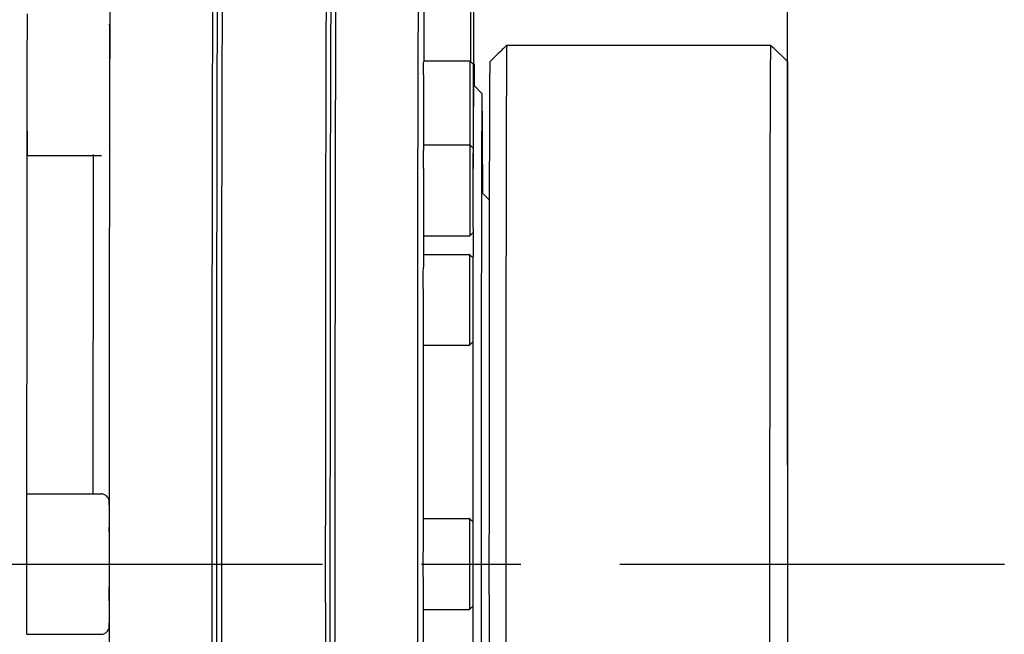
# Model space of a CAD drawing. Header units: millimetres. Extents: x 4086 to 10416, y 123 to 1549.
# Tile 127 of 256: x 7245 to 7260, y 986 to 996. Entities that reach past the tile are written whole.
import ezdxf

# ---------------------------------------------------------------- set-up
doc = ezdxf.new("R2010")
doc.units = ezdxf.units.MM
doc.linetypes.add('CENTER', pattern=[0.6, 0.375, -0.075, 0.075, -0.075])
for name, color, linetype in [('中心线', 7, 'Continuous'), ('外形图', 7, 'Continuous'), ('尺寸标注', 7, 'Continuous')]:
    doc.layers.add(name, color=color, linetype=linetype)
doc.styles.add('思源黑', font='SourceHanSansCN-Normal.ttf')
doc.dimstyles.new('尺寸标注_1_4比例中六', dxfattribs={"dimtxt": 10, "dimasz": 8, "dimexe": 2, "dimexo": 1.5, "dimgap": 1, "dimtad": 1, "dimdec": 1, "dimlfac": 4, "dimdsep": 46, "dimtxsty": '思源黑', "dimcen": 0.09, "dimadec": 0, "dimazin": 0, "dimtp": 0.01, "dimtm": 0.01, "dimtfac": 1, "dimtdec": 1, "dimtofl": 0, "dimtmove": 0, "dimatfit": 3, "dimfxl": 1, "dimtolj": 1, "dimarcsym": 0})

# ---------------------------------------------------------------- blocks, each defined once
blk = doc.blocks.new('*D644')
at = {"layer": 'Defpoints', "color": 0}
for p in [(7225.511, 1036.088), (7225.511, 1003.174), (7256.282, 987.506)]:
    blk.add_point(p, dxfattribs=at)
at = {"layer": '尺寸标注', "color": 0, "lineweight": -2}
for p, q in [((7225.511, 1004.674), (7225.511, 1038.088)), ((7256.282, 989.006), (7256.282, 1038.088)), ((7248.282, 1036.088), (7233.511, 1036.088))]:
    blk.add_line(p, q, dxfattribs=at)
at = {"layer": '尺寸标注', "color": 0}
for points in [[(7233.511, 1037.422), (7233.511, 1034.755), (7225.511, 1036.088)], [(7248.282, 1034.755), (7248.282, 1037.422), (7256.282, 1036.088)]]:
    blk.add_solid(points, dxfattribs=at)
at = {"layer": '尺寸标注', "color": 0, "insert": (7241.755, 1042.273), "char_height": 10, "attachment_point": 5, "style": '思源黑'}
blk.add_mtext('\\A1;123', dxfattribs=at)

msp = doc.modelspace()

# ---------------------------------------------------------------- linework, layer by layer
at = {"layer": '中心线', "linetype": 'CENTER', "ltscale": 20}
msp.add_line((7001.744, 987.506), (7259.568, 987.506), dxfattribs=at)
at = {"layer": '外形图', "color": 7, "linetype": 'Continuous'}
for p, q in [((7246.02, 995.255), (7246.019, 994.755)), ((7246.021, 995.255), (7246.02, 995.255)), ((7246.021, 994.755), (7246.021, 995.255)), ((7251.782, 995.116), (7251.898, 995.232)), ((7256.032, 995.357), (7252.032, 995.357)), ((7256.166, 995.232), (7256.282, 995.116)), ((7250.776, 995.125), (7250.775, 995.103)), ((7250.776, 995.123), (7251.476, 995.123)), ((7251.476, 995.123), (7251.526, 995.073)), ((7251.532, 995.092), (7251.532, 995.07)), ((7256.282, 995.116), (7256.283, 979.882)), ((7251.534, 995.079), (7251.54, 995.073)), ((7251.527, 994.863), (7251.533, 994.87)), ((7251.539, 994.872), (7251.539, 994.854)), ((7251.539, 994.854), (7251.539, 994.76)), ((7246.019, 994.755), (7246.02, 994.255)), ((7246.021, 994.755), (7246.019, 994.755)), ((7246.021, 994.255), (7246.021, 994.755)), ((7246.023, 994.273), (7246.024, 994.737)), ((7246.024, 994.737), (7246.024, 994.757)), ((7251.658, 994.632), (7251.533, 994.757)), ((7251.539, 994.76), (7251.539, 994.754)), ((7246.02, 994.255), (7246.021, 994.255)), ((7250.772, 993.854), (7250.772, 993.766)), ((7250.773, 993.852), (7251.473, 993.852)), ((7251.473, 993.852), (7251.523, 993.802)), ((7251.526, 993.815), (7251.526, 993.497)), ((7244.77, 993.692), (7245.895, 993.692)), ((7251.774, 993.016), (7251.658, 993.132)), ((7251.665, 993.139), (7251.665, 993.131)), ((7251.773, 992.91), (7251.774, 993.007)), ((7251.774, 993.007), (7251.774, 993.009)), ((7251.773, 992.544), (7251.773, 992.91)), ((7250.773, 992.477), (7251.473, 992.477)), ((7251.473, 992.477), (7251.523, 992.527)), ((7251.524, 992.54), (7251.523, 992.151)), ((7250.77, 992.198), (7250.77, 992.003)), ((7250.771, 992.195), (7251.471, 992.195)), ((7251.471, 992.195), (7251.521, 992.145)), ((7250.771, 990.82), (7251.471, 990.82)), ((7251.471, 990.82), (7251.521, 990.87)), ((7246.018, 989.269), (7246.018, 989.671)), ((7251.77, 989.382), (7251.77, 989.667)), ((7251.77, 989.37), (7251.77, 989.382)), ((7244.763, 988.571), (7244.763, 988.29)), ((7244.765, 988.57), (7245.89, 988.57)), ((7251.769, 987.492), (7251.77, 988.414)), ((7244.763, 988.29), (7244.763, 988.259)), ((7246.016, 988.17), (7246.016, 988.174)), ((7246.016, 988.065), (7246.016, 988.17)), ((7250.768, 988.196), (7250.768, 987.698)), ((7250.769, 988.195), (7251.469, 988.195)), ((7251.469, 988.195), (7251.519, 988.145)), ((7246.015, 988.065), (7246.014, 987.657)), ((7246.016, 987.915), (7246.015, 988.065)), ((7246.016, 987.916), (7246.016, 988.065)), ((7246.017, 987.657), (7246.018, 988.065)), ((7246.016, 987.915), (7246.014, 987.915)), ((7246.016, 987.657), (7246.016, 987.916)), ((7246.016, 987.358), (7246.016, 987.915)), ((7246.014, 987.657), (7246.014, 987.099)), ((7246.017, 987.643), (7246.017, 987.657)), ((7246.017, 987.371), (7246.017, 987.643)), ((7251.769, 987.482), (7251.769, 987.492)), ((7251.77, 986.599), (7251.769, 987.482)), ((7246.016, 987.358), (7246.014, 987.358)), ((7246.015, 986.949), (7246.016, 987.358)), ((7246.016, 987.112), (7246.016, 987.357)), ((7246.017, 987.098), (7246.017, 987.371)), ((7250.768, 987.316), (7250.768, 986.818)), ((7246.014, 987.099), (7246.015, 986.949)), ((7246.016, 987.098), (7246.016, 987.112)), ((7246.016, 986.948), (7246.016, 987.098)), ((7246.018, 986.949), (7246.017, 987.098)), ((7246.016, 986.844), (7246.016, 986.948)), ((7246.018, 986.853), (7246.018, 986.949)), ((7246.018, 986.844), (7246.018, 986.853)), ((7250.769, 986.82), (7251.469, 986.82)), ((7251.469, 986.82), (7251.519, 986.87)), ((7244.765, 986.445), (7245.89, 986.445))]:
    msp.add_line(p, q, dxfattribs=at)
for centre, radius, start, end in [((7268.489, 977.544), 24.251, 132.7343, 133.1663), ((7239.512, 977.414), 24.389, 46.935, 47.3653), ((7289.89, 994.851), 38.351, 179.7067, 179.9684), ((7288.763, 994.271), 37.234, 179.3765, 179.747), ((10332.759, 987.507), 3081.114, 179.895192, 180.104805)]:
    msp.add_arc(centre, radius, start, end, dxfattribs=at)
for points, knots in [([(7246.026, 995.269), (7246.026, 995.345), (7246.026, 995.488), (7246.027, 995.687), (7246.028, 995.857), (7246.029, 995.997), (7246.03, 996.105), (7246.03, 996.178), (7246.032, 996.219), (7246.031, 996.24), (7246.034, 996.249), (7246.031, 996.257), (7246.033, 996.257)], [0, 0, 0, 0, 5135.058134, 9623.288835, 13449.026572, 16597.717948, 19058.860972, 20823.134836, 21441.794362, 21884.244589, 22150.133778, 22239.381679, 22239.381679, 22239.381679, 22239.381679]), ([(7247.583, 996.257), (7247.582, 996.257), (7247.583, 996.252), (7247.581, 996.246), (7247.582, 996.231), (7247.581, 996.204), (7247.581, 996.155), (7247.58, 996.082), (7247.579, 995.988), (7247.578, 995.874), (7247.578, 995.739), (7247.577, 995.52), (7247.575, 995.199), (7247.574, 994.759), (7247.573, 994.249), (7247.572, 993.674), (7247.571, 993.04), (7247.57, 992.094), (7247.568, 990.813), (7247.568, 989.192), (7247.567, 987.507), (7247.568, 985.822), (7247.568, 984.202), (7247.57, 982.92), (7247.571, 981.974), (7247.572, 981.34), (7247.573, 980.765), (7247.574, 980.255), (7247.575, 979.815), (7247.577, 979.494), (7247.578, 979.275), (7247.578, 979.141), (7247.579, 979.026), (7247.58, 978.932), (7247.581, 978.859), (7247.581, 978.81), (7247.582, 978.783), (7247.581, 978.769), (7247.583, 978.763), (7247.582, 978.757), (7247.583, 978.757)], [0, 0, 0, 0, 12.125892, 48.153557, 108.102845, 191.93893, 431.105732, 765.211816, 1193.344976, 1714.457867, 2327.4194, 3030.655257, 4700.997184, 6709.443009, 9036.724436, 11660.31304, 14555.002504, 17692.9483, 24575.493531, 32043.509451, 39809.988379, 47576.467306, 55044.483227, 61927.028458, 65064.974253, 67959.663718, 70583.252321, 72910.533748, 74918.979574, 76589.321501, 77292.557357, 77905.51889, 78426.631782, 78854.764942, 79188.871026, 79428.037827, 79511.873913, 79571.823201, 79607.850866, 79619.976758, 79619.976758, 79619.976758, 79619.976758]), ([(7247.658, 978.832), (7247.655, 978.835), (7247.66, 978.852), (7247.654, 978.881), (7247.656, 978.935), (7247.654, 979.008), (7247.654, 979.102), (7247.653, 979.267), (7247.652, 979.523), (7247.65, 979.886), (7247.649, 980.323), (7247.648, 980.828), (7247.647, 981.398), (7247.646, 982.027), (7247.645, 982.964), (7247.644, 984.233), (7247.643, 985.838), (7247.643, 987.507), (7247.643, 989.176), (7247.644, 990.781), (7247.645, 992.05), (7247.646, 992.988), (7247.647, 993.616), (7247.648, 994.186), (7247.649, 994.692), (7247.65, 995.128), (7247.652, 995.492), (7247.653, 995.747), (7247.654, 995.912), (7247.654, 996.006), (7247.656, 996.079), (7247.654, 996.133), (7247.66, 996.163), (7247.655, 996.179), (7247.658, 996.182)], [0, 0, 0, 0, 43.096837, 166.212859, 369.102273, 651.385573, 1012.290557, 1450.942128, 2557.304493, 3959.732386, 5644.78315, 7596.331336, 9795.526662, 12221.28484, 14850.326822, 20615.34256, 26869.562657, 33373.159637, 39876.756618, 46130.976715, 51895.992453, 54525.034435, 56950.792613, 59149.987938, 61101.536124, 62786.586889, 64189.014782, 65295.377147, 65734.028718, 66094.933702, 66377.217002, 66580.106416, 66703.222438, 66746.319275, 66746.319275, 66746.319275, 66746.319275]), ([(7247.719, 991.762), (7247.72, 992.086), (7247.72, 992.705), (7247.722, 993.582), (7247.723, 994.352), (7247.725, 994.921), (7247.726, 995.312), (7247.727, 995.556), (7247.728, 995.763), (7247.729, 995.935), (7247.73, 996.069), (7247.73, 996.158), (7247.731, 996.209), (7247.731, 996.234), (7247.733, 996.248), (7247.731, 996.256), (7247.733, 996.257)], [0, 0, 0, 0, 6621.93891, 12619.190382, 17886.375828, 22330.945524, 24219.7933, 25874.802309, 27288.864709, 28455.673111, 29370.092883, 30028.210168, 30260.106994, 30426.952381, 30528.596826, 30564.96009, 30564.96009, 30564.96009, 30564.96009]), ([(7249.301, 996.257), (7249.301, 996.257), (7249.302, 996.252), (7249.3, 996.246), (7249.301, 996.231), (7249.3, 996.204), (7249.299, 996.155), (7249.298, 996.082), (7249.298, 995.988), (7249.297, 995.874), (7249.296, 995.739), (7249.295, 995.52), (7249.294, 995.199), (7249.293, 994.759), (7249.292, 994.249), (7249.291, 993.674), (7249.29, 993.04), (7249.288, 992.094), (7249.287, 990.813), (7249.286, 989.192), (7249.286, 987.507), (7249.286, 985.822), (7249.287, 984.202), (7249.288, 982.92), (7249.29, 981.974), (7249.291, 981.34), (7249.292, 980.765), (7249.293, 980.255), (7249.294, 979.815), (7249.295, 979.494), (7249.296, 979.275), (7249.297, 979.141), (7249.298, 979.026), (7249.298, 978.932), (7249.299, 978.859), (7249.3, 978.81), (7249.301, 978.783), (7249.3, 978.769), (7249.302, 978.763), (7249.301, 978.757), (7249.301, 978.757)], [0, 0, 0, 0, 12.187298, 48.397412, 108.65029, 192.91093, 433.288899, 769.086933, 1199.388207, 1723.140071, 2339.205709, 3046.00283, 4724.803553, 6743.42037, 9082.487407, 11719.362153, 14628.710645, 17782.547344, 24699.946545, 32205.781323, 40011.590558, 47817.399793, 55323.234571, 62240.633771, 65394.47047, 68303.818962, 70940.693708, 73279.760745, 75298.377562, 76977.178285, 77683.975406, 78300.041044, 78823.792909, 79254.094182, 79589.892216, 79830.270185, 79914.530826, 79974.783704, 80010.993817, 80023.181115, 80023.181115, 80023.181115, 80023.181115]), ([(7249.376, 978.832), (7249.374, 978.835), (7249.378, 978.852), (7249.373, 978.881), (7249.375, 978.935), (7249.373, 979.008), (7249.373, 979.102), (7249.372, 979.267), (7249.371, 979.523), (7249.369, 979.886), (7249.368, 980.323), (7249.367, 980.828), (7249.366, 981.398), (7249.365, 982.027), (7249.364, 982.964), (7249.362, 984.233), (7249.362, 985.838), (7249.361, 987.507), (7249.362, 989.176), (7249.362, 990.781), (7249.364, 992.05), (7249.365, 992.988), (7249.366, 993.616), (7249.367, 994.186), (7249.368, 994.692), (7249.369, 995.128), (7249.371, 995.492), (7249.372, 995.747), (7249.373, 995.912), (7249.373, 996.006), (7249.375, 996.079), (7249.373, 996.133), (7249.378, 996.163), (7249.374, 996.179), (7249.376, 996.182)], [0, 0, 0, 0, 43.322727, 167.084058, 371.03691, 654.799788, 1017.596444, 1458.547192, 2570.708518, 3980.487189, 5674.370091, 7636.14725, 9846.869584, 12285.342291, 14928.164308, 20723.397181, 27010.398561, 33548.083926, 40085.76929, 46372.77067, 52168.003544, 54810.82556, 57249.298267, 59460.020601, 61421.797761, 63115.680662, 64525.459333, 65637.62066, 66078.571408, 66441.368063, 66725.130941, 66929.083793, 67052.845124, 67096.167851, 67096.167851, 67096.167851, 67096.167851]), ([(7249.437, 989.26), (7249.437, 989.737), (7249.437, 990.661), (7249.438, 991.988), (7249.44, 993.184), (7249.441, 994.083), (7249.443, 994.711), (7249.444, 995.106), (7249.445, 995.445), (7249.446, 995.726), (7249.447, 995.923), (7249.448, 996.05), (7249.449, 996.122), (7249.45, 996.178), (7249.449, 996.219), (7249.453, 996.242), (7249.449, 996.255), (7249.451, 996.257)], [0, 0, 0, 0, 6696.165924, 12958.439165, 18604.311113, 23469.248031, 25563.599159, 27411.476993, 28999.557199, 30316.112902, 31351.616878, 31761.504943, 32098.508526, 32361.925954, 32551.271434, 32666.302846, 32706.839965, 32706.839965, 32706.839965, 32706.839965]), ([(7250.695, 996.257), (7250.694, 996.257), (7250.696, 996.252), (7250.694, 996.246), (7250.694, 996.231), (7250.693, 996.204), (7250.693, 996.155), (7250.692, 996.082), (7250.691, 995.988), (7250.691, 995.874), (7250.69, 995.739), (7250.689, 995.52), (7250.688, 995.199), (7250.687, 994.759), (7250.685, 994.249), (7250.684, 993.674), (7250.683, 993.04), (7250.682, 992.094), (7250.681, 990.813), (7250.68, 989.192), (7250.68, 987.507), (7250.68, 985.822), (7250.681, 984.202), (7250.682, 982.92), (7250.683, 981.974), (7250.684, 981.34), (7250.685, 980.765), (7250.687, 980.255), (7250.688, 979.815), (7250.689, 979.494), (7250.69, 979.275), (7250.691, 979.141), (7250.691, 979.026), (7250.692, 978.932), (7250.693, 978.859), (7250.693, 978.81), (7250.694, 978.783), (7250.694, 978.769), (7250.696, 978.763), (7250.694, 978.757), (7250.695, 978.757)], [0, 0, 0, 0, 12.237421, 48.596456, 109.097136, 193.704316, 435.070888, 772.249959, 1204.320934, 1730.226834, 2348.826167, 3058.530134, 4744.235265, 6771.154053, 9119.840977, 11767.560405, 14688.874182, 17855.681674, 24801.530081, 32338.234126, 40176.146333, 48014.05854, 55550.762585, 62496.610991, 65663.418483, 68584.732261, 71232.451688, 73581.138613, 75608.0574, 77293.762532, 78003.466499, 78622.065832, 79147.971732, 79580.042707, 79917.221778, 80158.58835, 80243.195529, 80303.69621, 80340.055244, 80352.292666, 80352.292666, 80352.292666, 80352.292666]), ([(7250.782, 996.168), (7250.78, 996.14), (7250.781, 996.044), (7250.778, 995.841), (7250.777, 995.522), (7250.776, 995.27), (7250.776, 995.125)], [0, 0, 0, 0, 781.389926, 2690.459386, 5700.454585, 9769.374666, 9769.374666, 9769.374666, 9769.374666]), ([(7250.782, 995.12), (7250.782, 995.221), (7250.782, 995.57), (7250.781, 995.919), (7250.782, 996.168)], [0, 0, 0, 0, 1580.465453, 5508.287629, 5508.287629, 5508.287629, 5508.287629]), ([(7251.483, 996.195), (7251.481, 996.195), (7251.485, 996.181), (7251.481, 996.167), (7251.483, 996.134), (7251.482, 996.093), (7251.482, 996.039), (7251.482, 995.95), (7251.482, 995.821), (7251.482, 995.651), (7251.482, 995.414), (7251.482, 995.236), (7251.482, 995.12)], [0, 0, 0, 0, 132.905761, 528.361961, 1179.825796, 2074.69933, 3197.168388, 4526.106416, 7703.539111, 11374.924293, 15272.112159, 22609.631937, 22609.631937, 22609.631937, 22609.631937]), ([(7251.533, 996.145), (7251.531, 996.145), (7251.535, 996.131), (7251.531, 996.117), (7251.533, 996.083), (7251.532, 996.041), (7251.532, 995.986), (7251.532, 995.896), (7251.532, 995.766), (7251.532, 995.598), (7251.532, 995.37), (7251.532, 995.201), (7251.532, 995.092)], [0, 0, 0, 0, 139.053222, 552.309681, 1232.351105, 2164.481045, 3330.620443, 4706.410279, 7973.23945, 11701.751655, 15591.138297, 22610.728895, 22610.728895, 22610.728895, 22610.728895]), ([(7244.769, 995.837), (7244.769, 995.672), (7244.767, 994.962), (7244.766, 994.252), (7244.766, 993.705)], [0, 0, 0, 0, 1247.491414, 5402.505244, 5402.505244, 5402.505244, 5402.505244]), ([(7246.021, 995.255), (7246.021, 995.306), (7246.021, 995.447), (7246.021, 995.588), (7246.02, 995.678)], [0, 0, 0, 0, 1952.098064, 5434.851969, 5434.851969, 5434.851969, 5434.851969]), ([(7246.022, 994.755), (7246.022, 994.799), (7246.022, 994.966), (7246.022, 995.132), (7246.021, 995.255)], [0, 0, 0, 0, 1427.735173, 5430.367857, 5430.367857, 5430.367857, 5430.367857]), ([(7246.024, 994.757), (7246.024, 994.803), (7246.025, 994.974), (7246.025, 995.144), (7246.026, 995.269)], [0, 0, 0, 0, 1454.9143, 5430.454735, 5430.454735, 5430.454735, 5430.454735]), ([(7252.032, 995.357), (7252.03, 995.269), (7252.029, 995.001), (7252.024, 994.125), (7252.022, 992.479), (7252.02, 990.528), (7252.019, 988.683), (7252.019, 987.2), (7252.019, 985.728), (7252.02, 984.322), (7252.021, 983.213), (7252.022, 982.397), (7252.023, 981.852), (7252.024, 981.358), (7252.025, 980.92), (7252.026, 980.542), (7252.027, 980.228), (7252.028, 980.008), (7252.029, 979.865), (7252.03, 979.784), (7252.031, 979.721), (7252.03, 979.675), (7252.034, 979.649), (7252.03, 979.634), (7252.033, 979.632)], [0, 0, 0, 0, 779.572856, 2376.227557, 7760.591974, 15375.352531, 19683.878717, 24120.598469, 28523.822069, 32733.085426, 36594.981297, 38351.041797, 39968.750315, 41433.364087, 42731.480775, 43851.234539, 44782.443107, 45516.581669, 45807.564942, 46046.917717, 46234.113157, 46368.664924, 46450.318374, 46478.930353, 46478.930353, 46478.930353, 46478.930353]), ([(7256.033, 979.632), (7256.032, 979.632), (7256.033, 979.637), (7256.032, 979.642), (7256.032, 979.654), (7256.031, 979.678), (7256.031, 979.719), (7256.03, 979.782), (7256.029, 979.862), (7256.029, 979.96), (7256.028, 980.075), (7256.027, 980.262), (7256.026, 980.537), (7256.025, 980.914), (7256.024, 981.351), (7256.023, 981.845), (7256.022, 982.39), (7256.021, 983.206), (7256.02, 984.314), (7256.019, 985.721), (7256.019, 987.193), (7256.019, 988.677), (7256.02, 990.523), (7256.022, 992.477), (7256.024, 994.124), (7256.029, 995), (7256.03, 995.269), (7256.032, 995.357)], [0, 0, 0, 0, 7.835342, 31.105699, 69.828839, 123.985262, 278.501901, 494.36832, 771.023303, 1107.85297, 1504.135489, 1958.896474, 3039.681555, 4340.305943, 5848.930024, 7551.744619, 9433.151963, 11475.987619, 15969.905077, 20869.517107, 25996.052166, 31162.47467, 36180.287588, 45049.848169, 51322.129346, 53182.089365, 54090.114197, 54090.114197, 54090.114197, 54090.114197]), ([(7250.775, 994.912), (7250.775, 994.933), (7250.775, 994.997), (7250.775, 995.061), (7250.775, 995.103)], [0, 0, 0, 0, 1868.176297, 5504.447613, 5504.447613, 5504.447613, 5504.447613]), ([(7251.476, 995.123), (7251.473, 995.123), (7251.477, 995.111), (7251.475, 995.102), (7251.476, 995.077), (7251.475, 995.038), (7251.475, 994.979), (7251.475, 994.906), (7251.475, 994.785), (7251.475, 994.616), (7251.475, 994.403), (7251.475, 994.146), (7251.475, 993.962), (7251.475, 993.85)], [0, 0, 0, 0, 175.135189, 392.618118, 695.34392, 1547.28842, 2708.7808, 4149.103447, 5830.982751, 9737.510226, 14022.35276, 18240.051469, 24773.14269, 24773.14269, 24773.14269, 24773.14269]), ([(7251.774, 993.009), (7251.774, 993.501), (7251.775, 994.136), (7251.779, 994.838), (7251.78, 995.048), (7251.782, 995.116)], [0, 0, 0, 0, 5392.588545, 6958.957704, 7700.559092, 7700.559092, 7700.559092, 7700.559092]), ([(7251.526, 995.073), (7251.525, 995.073), (7251.527, 995.067), (7251.525, 995.062), (7251.526, 995.048), (7251.525, 995.023), (7251.525, 994.978), (7251.525, 994.912), (7251.525, 994.831), (7251.525, 994.701), (7251.525, 994.523), (7251.525, 994.306), (7251.525, 994.072), (7251.525, 993.913), (7251.525, 993.824)], [0, 0, 0, 0, 54.662115, 217.607639, 487.462775, 862.618469, 1914.917844, 3341.225121, 5095.821275, 7123.577819, 11733.951913, 16591.701727, 21085.244945, 26834.162763, 26834.162763, 26834.162763, 26834.162763]), ([(7251.532, 995.07), (7251.532, 995.042), (7251.532, 994.993), (7251.532, 994.935), (7251.533, 994.902), (7251.532, 994.884), (7251.534, 994.877), (7251.532, 994.87), (7251.533, 994.87)], [0, 0, 0, 0, 5947.657274, 10381.043851, 11970.896095, 13117.467663, 13810.428455, 14043.044664, 14043.044664, 14043.044664, 14043.044664]), ([(7251.54, 995.073), (7251.538, 995.073), (7251.543, 995.059), (7251.539, 995.053), (7251.539, 995.047)], [0, 0, 0, 0, 1389.111044, 5517.238505, 5517.238505, 5517.238505, 5517.238505]), ([(7250.775, 994.912), (7250.775, 994.833), (7250.774, 994.48), (7250.773, 994.128), (7250.772, 993.854)], [0, 0, 0, 0, 1233.640289, 5495.356212, 5495.356212, 5495.356212, 5495.356212]), ([(7246.021, 994.254), (7246.022, 994.293), (7246.022, 994.46), (7246.022, 994.627), (7246.022, 994.755)], [0, 0, 0, 0, 1259.255096, 5425.67088, 5425.67088, 5425.67088, 5425.67088]), ([(7251.533, 994.756), (7251.532, 994.753), (7251.532, 994.727), (7251.531, 994.7), (7251.531, 994.676)], [0, 0, 0, 0, 562.540636, 5513.940177, 5513.940177, 5513.940177, 5513.940177]), ([(7251.533, 994.757), (7251.533, 994.757), (7251.533, 994.757), (7251.533, 994.756), (7251.533, 994.756)], [0, 0, 0, 0, 1447.358683, 5514.499427, 5514.499427, 5514.499427, 5514.499427]), ([(7251.658, 994.632), (7251.656, 994.632), (7251.659, 994.619), (7251.655, 994.606), (7251.657, 994.573), (7251.655, 994.532), (7251.655, 994.478), (7251.654, 994.383), (7251.654, 994.234), (7251.653, 994.023), (7251.652, 993.767), (7251.651, 993.469), (7251.65, 993.256), (7251.65, 993.143)], [0, 0, 0, 0, 100.758035, 401.643206, 902.200493, 1601.809648, 2499.4799, 3593.403802, 6362.307729, 9890.406561, 14153.228297, 19122.400881, 24764.047509, 24764.047509, 24764.047509, 24764.047509]), ([(7251.661, 994.403), (7251.661, 994.436), (7251.661, 994.493), (7251.659, 994.558), (7251.66, 994.597), (7251.657, 994.615), (7251.661, 994.629), (7251.658, 994.632)], [0, 0, 0, 0, 5195.456528, 8933.15703, 10250.236771, 11198.142369, 11983.160432, 11983.160432, 11983.160432, 11983.160432]), ([(7251.658, 994.382), (7251.659, 994.382), (7251.656, 994.371), (7251.66, 994.36), (7251.659, 994.333), (7251.66, 994.299), (7251.66, 994.254), (7251.661, 994.175), (7251.661, 994.051), (7251.662, 993.875), (7251.663, 993.661), (7251.664, 993.412), (7251.664, 993.233), (7251.665, 993.139)], [0, 0, 0, 0, 100.291234, 399.661138, 897.734092, 1593.94539, 2487.568727, 3577.097549, 6336.773353, 9857.694058, 14118.56411, 19095.195452, 24758.049571, 24758.049571, 24758.049571, 24758.049571]), ([(7246.019, 991.302), (7246.019, 991.58), (7246.02, 992.57), (7246.022, 993.561), (7246.023, 994.273)], [0, 0, 0, 0, 1516.793671, 5403.597062, 5403.597062, 5403.597062, 5403.597062]), ([(7246.02, 993.833), (7246.021, 993.852), (7246.021, 993.992), (7246.021, 994.133), (7246.021, 994.254)], [0, 0, 0, 0, 718.756342, 5421.601158, 5421.601158, 5421.601158, 5421.601158]), ([(7244.769, 994.059), (7244.769, 994.032), (7244.769, 993.98), (7244.769, 993.908), (7244.769, 993.845), (7244.769, 993.792), (7244.769, 993.755), (7244.77, 993.731), (7244.77, 993.718), (7244.77, 993.707), (7244.769, 993.699), (7244.771, 993.696), (7244.77, 993.692), (7244.77, 993.692)], [0, 0, 0, 0, 5411.979996, 10234.727145, 14413.03381, 17898.982595, 20652.535197, 21744.539725, 22642.226495, 23343.229826, 23845.335318, 24147.214794, 24248.202126, 24248.202126, 24248.202126, 24248.202126]), ([(7250.772, 993.496), (7250.772, 993.523), (7250.772, 993.613), (7250.772, 993.703), (7250.772, 993.766)], [0, 0, 0, 0, 1650.507564, 5491.807207, 5491.807207, 5491.807207, 5491.807207]), ([(7251.473, 993.852), (7251.472, 993.852), (7251.474, 993.844), (7251.472, 993.837), (7251.473, 993.819), (7251.472, 993.786), (7251.472, 993.728), (7251.472, 993.644), (7251.472, 993.541), (7251.472, 993.379), (7251.472, 993.164), (7251.472, 992.949), (7251.472, 992.787), (7251.472, 992.684), (7251.472, 992.6), (7251.472, 992.542), (7251.473, 992.509), (7251.472, 992.491), (7251.474, 992.484), (7251.472, 992.477), (7251.473, 992.477)], [0, 0, 0, 0, 95.343793, 379.585516, 850.28226, 1503.214253, 3327.601015, 5782.867315, 8774.833827, 12188.236175, 19743.674069, 27299.111964, 30712.514311, 33704.480824, 36159.747123, 37984.133886, 38637.065878, 39107.762622, 39392.004345, 39487.348138, 39487.348138, 39487.348138, 39487.348138]), ([(7251.523, 993.802), (7251.522, 993.802), (7251.524, 993.795), (7251.522, 993.788), (7251.523, 993.772), (7251.522, 993.741), (7251.522, 993.687), (7251.522, 993.609), (7251.522, 993.514), (7251.522, 993.363), (7251.522, 993.164), (7251.522, 992.965), (7251.522, 992.814), (7251.522, 992.719), (7251.522, 992.641), (7251.522, 992.587), (7251.523, 992.556), (7251.522, 992.54), (7251.524, 992.533), (7251.522, 992.527), (7251.523, 992.527)], [0, 0, 0, 0, 95.441293, 379.816511, 850.472548, 1503.650042, 3328.273585, 5784.171676, 8776.477615, 12190.251603, 19747.201295, 27304.194421, 30718.131699, 33710.677936, 36166.888741, 37991.715223, 38644.968122, 39115.655827, 39400.04804, 39495.49442, 39495.49442, 39495.49442, 39495.49442]), ([(7251.525, 993.824), (7251.525, 993.818), (7251.529, 993.812), (7251.524, 993.798), (7251.526, 993.798)], [0, 0, 0, 0, 4119.443811, 5505.671351, 5505.671351, 5505.671351, 5505.671351]), ([(7244.766, 993.705), (7244.765, 993.307), (7244.764, 991.595), (7244.763, 989.884), (7244.763, 988.571)], [0, 0, 0, 0, 1247.165979, 5357.023267, 5357.023267, 5357.023267, 5357.023267]), ([(7245.771, 993.706), (7245.771, 993.333), (7245.768, 991.621), (7245.767, 989.909), (7245.767, 988.571)], [0, 0, 0, 0, 1173.13874, 5373.353355, 5373.353355, 5373.353355, 5373.353355]), ([(7250.772, 993.496), (7250.772, 993.394), (7250.771, 992.961), (7250.77, 992.528), (7250.77, 992.198)], [0, 0, 0, 0, 1290.991356, 5480.465022, 5480.465022, 5480.465022, 5480.465022]), ([(7251.772, 991.838), (7251.772, 991.899), (7251.772, 992.134), (7251.772, 992.369), (7251.773, 992.544)], [0, 0, 0, 0, 1420.142272, 5493.87877, 5493.87877, 5493.87877, 5493.87877]), ([(7251.471, 992.195), (7251.47, 992.195), (7251.472, 992.188), (7251.469, 992.18), (7251.471, 992.162), (7251.47, 992.129), (7251.47, 992.071), (7251.47, 991.987), (7251.47, 991.884), (7251.469, 991.722), (7251.469, 991.507), (7251.469, 991.292), (7251.47, 991.13), (7251.47, 991.027), (7251.47, 990.943), (7251.47, 990.885), (7251.471, 990.852), (7251.469, 990.834), (7251.472, 990.827), (7251.47, 990.82), (7251.471, 990.82)], [0, 0, 0, 0, 95.089148, 378.571714, 848.011314, 1499.199447, 3318.713612, 5767.422352, 8751.397879, 12155.683664, 19690.942389, 27226.201115, 30630.4869, 33614.462427, 36063.171167, 37882.685332, 38533.873464, 39003.313065, 39286.795631, 39381.884779, 39381.884779, 39381.884779, 39381.884779]), ([(7251.521, 992.145), (7251.52, 992.145), (7251.522, 992.138), (7251.52, 992.131), (7251.521, 992.115), (7251.52, 992.084), (7251.52, 992.03), (7251.52, 991.952), (7251.52, 991.857), (7251.52, 991.707), (7251.52, 991.507), (7251.52, 991.308), (7251.52, 991.158), (7251.52, 991.062), (7251.52, 990.984), (7251.52, 990.93), (7251.521, 990.899), (7251.52, 990.883), (7251.522, 990.876), (7251.52, 990.87), (7251.521, 990.87)], [0, 0, 0, 0, 95.186605, 378.802961, 848.203041, 1499.637514, 3319.392003, 5768.736469, 8753.057365, 12157.721612, 19694.505395, 27231.332495, 30636.159596, 33620.720149, 36070.376494, 37890.333381, 38541.843058, 39011.274721, 39294.908026, 39390.099705, 39390.099705, 39390.099705, 39390.099705]), ([(7250.769, 991.672), (7250.769, 991.702), (7250.77, 991.813), (7250.77, 991.923), (7250.77, 992.003)], [0, 0, 0, 0, 1522.843, 5475.737771, 5475.737771, 5475.737771, 5475.737771]), ([(7251.771, 990.583), (7251.771, 990.691), (7251.771, 991.11), (7251.771, 991.528), (7251.772, 991.838)], [0, 0, 0, 0, 1423.794042, 5484.07723, 5484.07723, 5484.07723, 5484.07723]), ([(7247.719, 983.253), (7247.719, 983.938), (7247.717, 986.775), (7247.717, 989.611), (7247.719, 991.762)], [0, 0, 0, 0, 1298.428532, 5371.605596, 5371.605596, 5371.605596, 5371.605596]), ([(7250.769, 991.672), (7250.769, 991.398), (7250.768, 990.239), (7250.768, 989.08), (7250.768, 988.196)], [0, 0, 0, 0, 1289.309248, 5446.362819, 5446.362819, 5446.362819, 5446.362819]), ([(7246.018, 989.671), (7246.018, 989.811), (7246.018, 990.354), (7246.019, 990.898), (7246.019, 991.302)], [0, 0, 0, 0, 1381.359195, 5385.88261, 5385.88261, 5385.88261, 5385.88261]), ([(7251.522, 990.877), (7251.521, 990.66), (7251.521, 989.75), (7251.52, 988.839), (7251.52, 988.145)], [0, 0, 0, 0, 1298.140653, 5457.620511, 5457.620511, 5457.620511, 5457.620511]), ([(7251.77, 989.667), (7251.77, 989.745), (7251.77, 990.05), (7251.77, 990.355), (7251.771, 990.583)], [0, 0, 0, 0, 1392.25154, 5475.555084, 5475.555084, 5475.555084, 5475.555084]), ([(7246.018, 988.065), (7246.018, 988.166), (7246.018, 988.567), (7246.018, 988.969), (7246.018, 989.269)], [0, 0, 0, 0, 1351.224744, 5370.644148, 5370.644148, 5370.644148, 5370.644148]), ([(7251.77, 988.414), (7251.77, 988.494), (7251.77, 988.813), (7251.77, 989.132), (7251.77, 989.37)], [0, 0, 0, 0, 1377.663287, 5465.026808, 5465.026808, 5465.026808, 5465.026808]), ([(7249.437, 985.755), (7249.436, 986.045), (7249.436, 987.214), (7249.436, 988.382), (7249.437, 989.26)], [0, 0, 0, 0, 1345.60563, 5410.03341, 5410.03341, 5410.03341, 5410.03341]), ([(7246.016, 988.174), (7246.016, 988.22), (7246.016, 988.284), (7246.016, 988.36), (7246.015, 988.4), (7246.015, 988.427), (7246.015, 988.45), (7246.012, 988.482), (7245.991, 988.525), (7245.946, 988.561), (7245.909, 988.57), (7245.89, 988.57)], [0, 0, 0, 0, 5926.276478, 8160.295165, 9865.515909, 11025.844886, 11702.488534, 12769.732241, 15160.016617, 17565.942218, 19973.860237, 19973.860237, 19973.860237, 19973.860237]), ([(7251.469, 988.195), (7251.468, 988.195), (7251.47, 988.188), (7251.468, 988.18), (7251.469, 988.162), (7251.468, 988.129), (7251.468, 988.071), (7251.468, 987.987), (7251.468, 987.884), (7251.468, 987.722), (7251.468, 987.507), (7251.468, 987.292), (7251.468, 987.13), (7251.468, 987.027), (7251.468, 986.943), (7251.468, 986.885), (7251.469, 986.852), (7251.468, 986.834), (7251.47, 986.827), (7251.468, 986.82), (7251.469, 986.82)], [0, 0, 0, 0, 94.494502, 376.204292, 842.708223, 1489.824111, 3297.959831, 5731.35542, 8696.670471, 12079.667344, 19567.803863, 27055.940382, 30438.937256, 33404.252307, 35837.647895, 37645.783616, 38292.899503, 38759.403434, 39041.113224, 39135.607726, 39135.607726, 39135.607726, 39135.607726]), ([(7251.519, 988.145), (7251.518, 988.145), (7251.52, 988.138), (7251.518, 988.131), (7251.519, 988.115), (7251.518, 988.084), (7251.518, 988.03), (7251.518, 987.952), (7251.518, 987.857), (7251.518, 987.707), (7251.518, 987.507), (7251.518, 987.308), (7251.518, 987.158), (7251.518, 987.062), (7251.518, 986.984), (7251.518, 986.93), (7251.519, 986.899), (7251.518, 986.883), (7251.52, 986.876), (7251.518, 986.87), (7251.519, 986.87)], [0, 0, 0, 0, 94.591876, 376.436186, 842.903438, 1490.267725, 3298.652323, 5732.693196, 8698.367948, 12081.759729, 19571.453416, 27061.190149, 30444.743768, 33410.656679, 35845.007483, 37653.593214, 38301.032235, 38767.530872, 39049.392026, 39143.988944, 39143.988944, 39143.988944, 39143.988944]), ([(7245.89, 986.445), (7245.909, 986.445), (7245.947, 986.453), (7245.992, 986.49), (7246.012, 986.533), (7246.015, 986.565), (7246.015, 986.587), (7246.015, 986.615), (7246.016, 986.656), (7246.016, 986.733), (7246.016, 986.797), (7246.016, 986.844)], [0, 0, 0, 0, 2395.849749, 4788.789957, 7166.058497, 8183.04699, 8861.249883, 10028.08071, 11740.302696, 13981.123122, 19918.081134, 19918.081134, 19918.081134, 19918.081134]), ([(7246.018, 985.746), (7246.018, 985.836), (7246.018, 986.203), (7246.018, 986.569), (7246.018, 986.844)], [0, 0, 0, 0, 1327.963988, 5350.212354, 5350.212354, 5350.212354, 5350.212354]), ([(7250.768, 986.818), (7250.768, 986.517), (7250.768, 985.358), (7250.769, 984.199), (7250.769, 983.343)], [0, 0, 0, 0, 1407.863494, 5404.572985, 5404.572985, 5404.572985, 5404.572985]), ([(7251.52, 986.869), (7251.52, 986.633), (7251.52, 985.722), (7251.521, 984.811), (7251.522, 984.137)], [0, 0, 0, 0, 1408.429297, 5423.509137, 5423.509137, 5423.509137, 5423.509137]), ([(7251.77, 985.628), (7251.77, 985.708), (7251.77, 986.032), (7251.77, 986.356), (7251.77, 986.599)], [0, 0, 0, 0, 1347.464649, 5442.058491, 5442.058491, 5442.058491, 5442.058491])]:
    msp.add_open_spline(points, degree=3, knots=knots, dxfattribs=at)
for points in [[(7244.763, 988.259), (7244.763, 987.653), (7244.763, 987.048), (7244.763, 986.443)], [(7250.768, 987.316), (7250.768, 987.443), (7250.768, 987.571), (7250.768, 987.698)]]:
    msp.add_open_spline(points, degree=3, dxfattribs=at)

# ---------------------------------------------------------------- dimensions: what is measured, and where the dimension line sits
at = {"layer": '尺寸标注'}
dim = msp.add_linear_dim(base=(7225.511, 1036.088), p1=(7256.282, 987.506), p2=(7225.511, 1003.174), text='123', dimstyle='尺寸标注_1_4比例中六', dxfattribs=at)
dim.commit()
dim.dimension.update_dxf_attribs({"geometry": '*D644', "text_midpoint": (7241.755, 1036.088), "dimtype": 160})

doc.saveas('drawing.dxf')
